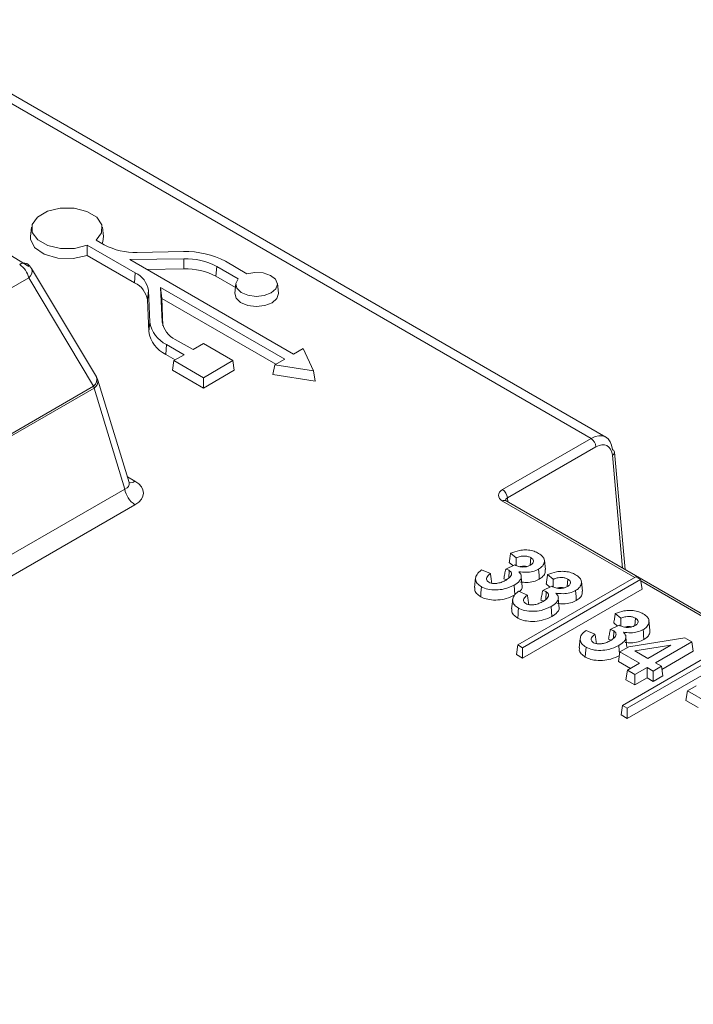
# Model space of a CAD drawing. Header units: millimetres. Extents: x 0 to 2100, y 0 to 1485.
# Tile 114 of 116: x 1704 to 1733, y 1336 to 1378. Entities that reach past the tile are written whole.
import ezdxf

# ---------------------------------------------------------------- set-up
doc = ezdxf.new("R2010")
doc.units = ezdxf.units.MM
doc.header["$LTSCALE"] = 5

msp = doc.modelspace()

# ---------------------------------------------------------------- linework, layer by layer
at = {"color": 7, "linetype": 'Continuous', "lineweight": 15}
for p, q in [((1728.329, 1360.006), (1698.51, 1377.22)), ((1728.964, 1360.062), (1699.124, 1377.288)), ((1704.317, 1369.074), (1704.274, 1368.668)), ((1707.399, 1368.668), (1707.355, 1369.074)), ((1707.436, 1368.313), (1707.084, 1368.517)), ((1706.708, 1368.3), (1706.703, 1367.859)), ((1706.708, 1368.3), (1708.767, 1367.111)), ((1710.837, 1368.021), (1708.845, 1367.989)), ((1706.703, 1367.859), (1708.736, 1366.685)), ((1708.537, 1367.678), (1710.851, 1367.714)), ((1715.554, 1363.626), (1708.537, 1367.678)), ((1710.851, 1367.714), (1710.853, 1367.281)), ((1713.557, 1367.076), (1712.636, 1367.607)), ((1707.099, 1362.649), (1704.317, 1367.297)), ((1709.268, 1367.256), (1710.853, 1367.281)), ((1712.261, 1367.39), (1712.23, 1366.964)), ((1712.261, 1367.39), (1713.182, 1366.859)), ((1704.198, 1366.901), (1588.528, 1300.126)), ((1706.98, 1362.253), (1704.198, 1366.901)), ((1708.767, 1367.111), (1708.736, 1366.685)), ((1712.23, 1366.964), (1713.063, 1366.483)), ((1709.328, 1366.358), (1709.285, 1365.949)), ((1709.328, 1366.358), (1709.393, 1365.001)), ((1709.854, 1366.484), (1715.179, 1363.41)), ((1709.924, 1365.01), (1709.854, 1366.484)), ((1709.854, 1366.484), (1709.901, 1366.013)), ((1713.081, 1366.651), (1713.037, 1366.244)), ((1714.908, 1366.244), (1714.865, 1366.651)), ((1709.285, 1365.949), (1709.349, 1364.592)), ((1709.956, 1364.834), (1709.901, 1366.013)), ((1709.901, 1366.013), (1714.794, 1363.188)), ((1709.393, 1365.001), (1709.349, 1364.592)), ((1711.246, 1363.818), (1710.485, 1364.257)), ((1710.109, 1364.04), (1710.078, 1363.614)), ((1710.109, 1364.04), (1710.87, 1363.601)), ((1711.69, 1364.074), (1711.246, 1363.818)), ((1712.954, 1363.345), (1711.69, 1364.074)), ((1715.976, 1363.87), (1715.554, 1363.626)), ((1716.422, 1362.909), (1715.976, 1363.87)), ((1710.078, 1363.614), (1710.485, 1363.379)), ((1710.87, 1363.601), (1710.426, 1363.345)), ((1715.179, 1363.41), (1714.757, 1363.166)), ((1710.426, 1363.345), (1710.364, 1362.936)), ((1710.364, 1362.936), (1711.69, 1362.171)), ((1710.426, 1363.345), (1711.69, 1362.615)), ((1711.69, 1362.615), (1712.954, 1363.345)), ((1711.69, 1362.171), (1713.016, 1362.936)), ((1712.954, 1363.345), (1713.016, 1362.936)), ((1714.757, 1363.166), (1714.673, 1362.745)), ((1714.757, 1363.166), (1716.422, 1362.909)), ((1708.502, 1358.118), (1707.16, 1362.51)), ((1711.69, 1362.615), (1711.69, 1362.171)), ((1714.673, 1362.745), (1716.484, 1362.465)), ((1716.422, 1362.909), (1716.484, 1362.465)), ((1585.284, 1292), (1706.98, 1362.253)), ((1706.998, 1362.165), (1585.302, 1291.912)), ((1708.319, 1357.839), (1706.998, 1362.165)), ((1724.529, 1357.812), (1728.329, 1360.006)), ((1728.541, 1359.651), (1724.741, 1357.458)), ((1729.789, 1354.388), (1729.332, 1359.421)), ((1585.397, 1286.877), (1708.319, 1357.839)), ((1708.754, 1357.166), (1585.832, 1286.204)), ((1734.783, 1351.505), (1724.679, 1357.338)), ((1725.118, 1354.888), (1724.877, 1355.088)), ((1724.666, 1354.405), (1725.051, 1354.587)), ((1724.977, 1354.552), (1724.816, 1354.686)), ((1725.74, 1354.897), (1725.717, 1354.579)), ((1726.369, 1354.381), (1726.325, 1354.788)), ((1723.625, 1354.367), (1724.007, 1354.21)), ((1724.819, 1354.342), (1724.796, 1354.021)), ((1730.252, 1354.073), (1725.187, 1351.149)), ((1725.378, 1353.652), (1725.334, 1354.062)), ((1726.707, 1353.97), (1726.466, 1354.171)), ((1730.455, 1353.956), (1730.252, 1354.073)), ((1723.375, 1354.023), (1723.332, 1353.616)), ((1725.39, 1351.032), (1730.455, 1353.956)), ((1726.255, 1353.488), (1726.64, 1353.67)), ((1726.566, 1353.635), (1726.405, 1353.769)), ((1727.329, 1353.979), (1727.306, 1353.662)), ((1727.958, 1353.464), (1727.914, 1353.87)), ((1730.455, 1353.956), (1730.517, 1353.547)), ((1725.214, 1353.45), (1725.596, 1353.292)), ((1725.39, 1350.588), (1730.517, 1353.547)), ((1726.409, 1353.425), (1726.385, 1353.104)), ((1724.965, 1353.105), (1724.921, 1352.699)), ((1726.967, 1352.735), (1726.923, 1353.145)), ((1729.608, 1352.295), (1729.367, 1352.496)), ((1729.156, 1351.813), (1729.541, 1351.995)), ((1729.467, 1351.96), (1729.306, 1352.094)), ((1730.23, 1352.305), (1730.207, 1351.987)), ((1730.859, 1351.789), (1730.815, 1352.196)), ((1728.115, 1351.775), (1728.497, 1351.618)), ((1729.31, 1351.75), (1729.286, 1351.429)), ((1735.232, 1351.764), (1729.677, 1348.557)), ((1729.881, 1348.44), (1735.435, 1351.646)), ((1725.187, 1351.149), (1725.125, 1350.741)), ((1725.187, 1351.149), (1725.39, 1351.032)), ((1727.866, 1351.431), (1727.822, 1351.024)), ((1729.868, 1351.06), (1729.824, 1351.47)), ((1729.881, 1347.996), (1735.283, 1351.115)), ((1729.944, 1351.075), (1732.36, 1351.453)), ((1731.753, 1351.146), (1730.209, 1350.897)), ((1730.766, 1350.576), (1731.753, 1351.146)), ((1732.65, 1351.286), (1731.093, 1350.387)), ((1732.36, 1351.453), (1732.65, 1351.286)), ((1732.65, 1351.286), (1732.711, 1350.877)), ((1725.125, 1350.741), (1725.39, 1350.588)), ((1725.39, 1351.032), (1725.39, 1350.588)), ((1729.563, 1350.855), (1729.501, 1350.447)), ((1729.563, 1350.855), (1729.944, 1351.075)), ((1730.406, 1350.368), (1729.563, 1350.855)), ((1730.209, 1350.897), (1730.766, 1350.576)), ((1732.711, 1350.877), (1731.373, 1350.104)), ((1730.021, 1350.146), (1729.501, 1350.447)), ((1729.887, 1350.069), (1730.406, 1350.368)), ((1731.093, 1350.387), (1731.352, 1350.237)), ((1729.887, 1350.069), (1729.825, 1349.66)), ((1730.214, 1349.88), (1729.887, 1350.069)), ((1730.733, 1350.179), (1730.214, 1349.88)), ((1730.214, 1349.88), (1730.214, 1349.436)), ((1730.993, 1350.03), (1730.733, 1350.179)), ((1730.733, 1350.179), (1730.733, 1349.735)), ((1731.352, 1350.237), (1730.993, 1350.03)), ((1730.993, 1350.03), (1730.993, 1349.586)), ((1731.352, 1350.237), (1731.414, 1349.829)), ((1730.214, 1349.436), (1729.825, 1349.66)), ((1730.733, 1349.735), (1730.214, 1349.436)), ((1730.993, 1349.586), (1730.733, 1349.735)), ((1731.414, 1349.829), (1730.993, 1349.586)), ((1732.464, 1349.18), (1732.402, 1348.772)), ((1732.464, 1349.18), (1732.845, 1349.4)), ((1733.307, 1348.694), (1732.464, 1349.18)), ((1732.922, 1348.472), (1732.402, 1348.772)), ((1729.677, 1348.557), (1729.615, 1348.149)), ((1729.677, 1348.557), (1729.881, 1348.44)), ((1729.881, 1348.44), (1729.881, 1347.996)), ((1729.615, 1348.149), (1729.881, 1347.996))]:
    msp.add_line(p, q, dxfattribs=at)
at = {"color": 8, "linetype": 'Continuous', "lineweight": 15}
for p, q in [((1709.924, 1365.01), (1709.932, 1364.934)), ((1729.684, 1354.448), (1729.245, 1359.284)), ((1708.428, 1358.359), (1708.754, 1358.171)), ((1724.741, 1357.458), (1724.756, 1357.293)), ((1730.205, 1354.046), (1724.529, 1357.323)), ((1734.695, 1351.454), (1730.464, 1353.897))]:
    msp.add_line(p, q, dxfattribs=at)
at = {"color": 7, "linetype": 'Continuous', "lineweight": 15, "flags": 128}
for points in [[(1707.084, 1368.517), (1707.323, 1368.833), (1707.333, 1369.178), (1707.112, 1369.499), (1706.694, 1369.746), (1706.143, 1369.88), (1705.546, 1369.882), (1704.992, 1369.751), (1704.57, 1369.507), (1704.342, 1369.188), (1704.346, 1368.842), (1704.579, 1368.525), (1705.007, 1368.283), (1705.562, 1368.156), (1706.16, 1368.161), (1706.708, 1368.3)], [(1704.274, 1368.668), (1704.273, 1368.562), (1704.444, 1368.198), (1704.858, 1367.906), (1705.442, 1367.737), (1706.095, 1367.72), (1706.703, 1367.859)], [(1707.343, 1368.367), (1707.38, 1368.462), (1707.399, 1368.668)], [(1713.182, 1366.859), (1713.082, 1366.659), (1713.127, 1366.453), (1713.309, 1366.273), (1713.599, 1366.15), (1713.95, 1366.103), (1714.304, 1366.14), (1714.605, 1366.254), (1714.803, 1366.428), (1714.866, 1366.632), (1714.785, 1366.835), (1714.571, 1367.002), (1714.26, 1367.107), (1713.903, 1367.133), (1713.557, 1367.076)], [(1713.037, 1366.244), (1713.036, 1366.237), (1713.093, 1366.024), (1713.289, 1365.84), (1713.593, 1365.716), (1713.958, 1365.669), (1714.325, 1365.709), (1714.636, 1365.828), (1714.842, 1366.008), (1714.91, 1366.219), (1714.908, 1366.244)], [(1726.077, 1354.398), (1726.086, 1354.27), (1726.096, 1354.142), (1726.108, 1353.972)], [(1723.623, 1353.647), (1723.614, 1353.519), (1723.605, 1353.392), (1723.593, 1353.221)], [(1725.032, 1353.72), (1725.048, 1353.507), (1725.063, 1353.294)], [(1727.666, 1353.481), (1727.675, 1353.353), (1727.685, 1353.225), (1727.697, 1353.054)], [(1726.621, 1352.802), (1726.637, 1352.589), (1726.652, 1352.376)], [(1725.212, 1352.73), (1725.203, 1352.602), (1725.194, 1352.474), (1725.182, 1352.304)], [(1730.567, 1351.806), (1730.576, 1351.678), (1730.586, 1351.55), (1730.598, 1351.38)], [(1729.522, 1351.128), (1729.538, 1350.915), (1729.549, 1350.762)], [(1728.114, 1351.055), (1728.104, 1350.927), (1728.095, 1350.799), (1728.083, 1350.629)]]:
    msp.add_lwpolyline(points, dxfattribs=at)
at = {"color": 7, "linetype": 'Continuous', "lineweight": 15}
for centre, radius, start, end in [((1708.744, 1370.78), 2.792, 242.0429, 272.0614), ((1710.965, 1364.458), 3.565, 62.0429, 92.0614), ((1710.952, 1364.924), 2.792, 62.0429, 92.0614), ((1703.236, 1366.658), 0.992, 14.1886, 55.049), ((1703.781, 1366.976), 0.625, 30.9007, 58.2885), ((1710.951, 1364.554), 2.728, 62.0429, 92.0614), ((1708.355, 1366.218), 0.983, 8.1719, 65.235), ((1708.334, 1365.813), 0.961, 8.1719, 65.235), ((1710.635, 1365.18), 1.255, 188.1719, 245.235), ((1710.897, 1365.15), 0.983, 188.1719, 245.235), ((1710.614, 1364.774), 1.278, 188.1719, 245.235), ((1706.562, 1362.328), 0.625, 16.9822, 30.9007), ((1706.19, 1362.051), 0.816, 8.0799, 14.3986), ((1728.078, 1359.615), 0.464, 4.4665, 57.2659), ((1729.191, 1359.397), 0.143, 9.7568, 67.9078), ((1709.285, 1357.986), 0.978, 188.6904, 237.0932), ((1724.278, 1357.421), 0.464, 4.4665, 57.2659)]:
    msp.add_arc(centre, radius, start, end, dxfattribs=at)
at = {"color": 8, "linetype": 'Continuous', "lineweight": 15}
for centre, radius, start, end in [((1703.986, 1367.245), 0.29, 64.9117, 128.6014), ((1703.977, 1367.183), 0.358, 308.1096, 18.5038), ((1706.759, 1362.535), 0.358, 308.1096, 18.5038), ((1706.81, 1362.464), 0.353, 302.0751, 7.5002), ((1729.177, 1359.424), 0.155, 296.056, 358.9966), ((1708.559, 1358.463), 0.352, 261.1722, 303.7142), ((1724.616, 1357.207), 0.145, 64.2697, 127.0408)]:
    msp.add_arc(centre, radius, start, end, dxfattribs=at)
at = {"color": 7, "linetype": 'Continuous', "lineweight": 15}
for centre, major_axis, ratio, start_param, end_param in [((1872.622, 832.466), (-572.227, 613.466), 0.361237, 5.35991, 5.469275), ((1728.364, 1358.965), (0.586, 1.105), 0.599879, 5.528509, 7.046945), ((1728.576, 1358.855), (0.435, 0.845), 0.606756, 5.520992, 7.039428), ((1707.83, 1357.668), (1.288, 0), 0.560135, 5.512866, 7.053504), ((1724.955, 1357.568), (0.602, 0), 0.575709, 2.357564, 3.925621)]:
    msp.add_ellipse(centre, major_axis=major_axis, ratio=ratio, start_param=start_param, end_param=end_param, dxfattribs=at)
at = {"color": 8, "linetype": 'Continuous', "lineweight": 15}
for centre, major_axis, ratio, start_param, end_param in [((1707.83, 1358.178), (0.677, -0.167), 0.506466, 5.637515, 6.577254), ((1724.955, 1357.323), (0.302, -0.027), 0.569552, 2.408114, 3.244351)]:
    msp.add_ellipse(centre, major_axis=major_axis, ratio=ratio, start_param=start_param, end_param=end_param, dxfattribs=at)
at = {"color": 7, "linetype": 'Continuous', "lineweight": 15}
for points, knots in [([(1708.512, 1358.09), (1708.513, 1358.088), (1708.518, 1358.082), (1708.509, 1358.107), (1708.503, 1358.124)], [0, 0, 0, 0, 0.336183, 1, 1, 1, 1]), ([(1724.679, 1357.338), (1724.665, 1357.348), (1724.643, 1357.363), (1724.645, 1357.362), (1724.645, 1357.362)], [0, 0, 0, 0, 0.616555, 1, 1, 1, 1]), ([(1724.877, 1355.088), (1724.867, 1355.021), (1724.847, 1354.887), (1724.826, 1354.753), (1724.816, 1354.686)], [0, 0, 0, 0, 0.5, 1, 1, 1, 1]), ([(1724.877, 1355.088), (1724.998, 1355.131), (1725.194, 1355.201), (1725.512, 1355.235), (1725.771, 1355.207), (1725.958, 1355.144), (1726.049, 1355.095), (1726.078, 1355.079)], [0, 0, 0, 0, 0.320083, 0.518706, 0.718316, 0.907702, 1, 1, 1, 1]), ([(1725.74, 1354.897), (1725.7, 1354.915), (1725.621, 1354.952), (1725.471, 1354.967), (1725.311, 1354.955), (1725.196, 1354.921), (1725.131, 1354.893), (1725.118, 1354.888)], [0, 0, 0, 0, 0.221935, 0.443415, 0.644984, 0.925206, 1, 1, 1, 1]), ([(1726.078, 1355.079), (1726.145, 1355.034), (1726.264, 1354.954), (1726.335, 1354.806), (1726.321, 1354.658), (1726.245, 1354.513), (1726.13, 1354.434), (1726.077, 1354.398)], [0, 0, 0, 0, 0.231957, 0.413399, 0.594266, 0.81341, 1, 1, 1, 1]), ([(1725.051, 1354.587), (1725.08, 1354.572), (1725.156, 1354.533), (1725.273, 1354.501), (1725.358, 1354.494), (1725.379, 1354.492)], [0, 0, 0, 0, 0.307316, 0.824625, 1, 1, 1, 1]), ([(1725.118, 1354.888), (1725.116, 1354.813), (1725.114, 1354.704), (1725.111, 1354.594), (1725.111, 1354.558)], [0, 0, 0, 0, 0.675475, 1, 1, 1, 1]), ([(1725.582, 1354.517), (1725.582, 1354.518), (1725.545, 1354.531), (1725.452, 1354.53), (1725.351, 1354.526), (1725.301, 1354.51), (1725.289, 1354.506)], [0, 0, 0, 0, 0.0020386, 0.4367476, 0.852707, 1, 1, 1, 1]), ([(1725.379, 1354.492), (1725.428, 1354.493), (1725.528, 1354.494), (1725.646, 1354.531), (1725.705, 1354.562), (1725.728, 1354.574)], [0, 0, 0, 0, 0.373178, 0.762977, 1, 1, 1, 1]), ([(1725.728, 1354.574), (1725.768, 1354.602), (1725.835, 1354.647), (1725.865, 1354.729), (1725.852, 1354.799), (1725.804, 1354.857), (1725.758, 1354.886), (1725.74, 1354.897)], [0, 0, 0, 0, 0.295054, 0.484556, 0.673626, 0.874113, 1, 1, 1, 1]), ([(1723.623, 1353.647), (1723.558, 1353.693), (1723.422, 1353.786), (1723.359, 1353.962), (1723.397, 1354.149), (1723.509, 1354.28), (1723.604, 1354.352), (1723.625, 1354.367)], [0, 0, 0, 0, 0.222048, 0.45733, 0.656678, 0.92699, 1, 1, 1, 1]), ([(1724.007, 1354.21), (1723.961, 1354.172), (1723.883, 1354.11), (1723.841, 1354.009), (1723.849, 1353.931), (1723.89, 1353.875), (1723.928, 1353.85), (1723.943, 1353.84)], [0, 0, 0, 0, 0.336276, 0.562905, 0.754067, 0.903808, 1, 1, 1, 1]), ([(1724.007, 1354.21), (1724.018, 1354.142), (1724.039, 1354.008), (1724.06, 1353.874), (1724.07, 1353.806)], [0, 0, 0, 0, 0.5, 1, 1, 1, 1]), ([(1724.666, 1354.405), (1724.652, 1354.336), (1724.626, 1354.198), (1724.599, 1354.061), (1724.586, 1353.992)], [0, 0, 0, 0, 0.499997, 1, 1, 1, 1]), ([(1724.819, 1354.342), (1724.802, 1354.351), (1724.756, 1354.376), (1724.701, 1354.394), (1724.666, 1354.405)], [0, 0, 0, 0, 0.369388, 1, 1, 1, 1]), ([(1724.682, 1353.933), (1724.748, 1353.976), (1724.851, 1354.043), (1724.915, 1354.155), (1724.918, 1354.234), (1724.884, 1354.298), (1724.84, 1354.328), (1724.819, 1354.342)], [0, 0, 0, 0, 0.3671702, 0.575426, 0.7493738, 0.878827, 1, 1, 1, 1]), ([(1725.226, 1354.288), (1725.268, 1354.242), (1725.345, 1354.156), (1725.335, 1354.015), (1725.248, 1353.863), (1725.116, 1353.775), (1725.032, 1353.72)], [0, 0, 0, 0, 0.24659, 0.451743, 0.655499, 1, 1, 1, 1]), ([(1726.077, 1354.398), (1725.997, 1354.36), (1725.841, 1354.286), (1725.529, 1354.255), (1725.33, 1354.277), (1725.226, 1354.288)], [0, 0, 0, 0, 0.334091, 0.654613, 1, 1, 1, 1]), ([(1726.363, 1354.381), (1726.364, 1354.341), (1726.368, 1354.243), (1726.287, 1354.096), (1726.165, 1354.012), (1726.108, 1353.972)], [0, 0, 0, 0, 0.268442, 0.6535975, 1, 1, 1, 1]), ([(1726.466, 1354.171), (1726.456, 1354.104), (1726.436, 1353.97), (1726.415, 1353.836), (1726.405, 1353.769)], [0, 0, 0, 0, 0.5, 1, 1, 1, 1]), ([(1726.466, 1354.171), (1726.587, 1354.214), (1726.783, 1354.284), (1727.101, 1354.318), (1727.361, 1354.289), (1727.547, 1354.227), (1727.638, 1354.178), (1727.667, 1354.162)], [0, 0, 0, 0, 0.320083, 0.518706, 0.718316, 0.907702, 1, 1, 1, 1]), ([(1727.667, 1354.162), (1727.734, 1354.117), (1727.853, 1354.037), (1727.924, 1353.888), (1727.91, 1353.741), (1727.834, 1353.596), (1727.719, 1353.517), (1727.666, 1353.481)], [0, 0, 0, 0, 0.231957, 0.413399, 0.594266, 0.81341, 1, 1, 1, 1]), ([(1725.032, 1353.72), (1724.895, 1353.654), (1724.665, 1353.544), (1724.254, 1353.5), (1723.896, 1353.523), (1723.713, 1353.607), (1723.623, 1353.647)], [0, 0, 0, 0, 0.335593, 0.56019, 0.785444, 1, 1, 1, 1]), ([(1723.943, 1353.84), (1723.973, 1353.827), (1724.037, 1353.796), (1724.174, 1353.781), (1724.344, 1353.796), (1724.523, 1353.848), (1724.63, 1353.905), (1724.682, 1353.933)], [0, 0, 0, 0, 0.134433, 0.295688, 0.480181, 0.741981, 1, 1, 1, 1]), ([(1724.679, 1353.964), (1724.678, 1353.964), (1724.648, 1353.975), (1724.617, 1353.983), (1724.586, 1353.992)], [0, 0, 0, 0, 0.0282286, 1, 1, 1, 1]), ([(1725.37, 1353.653), (1725.37, 1353.634), (1725.368, 1353.57), (1725.325, 1353.493), (1725.262, 1353.447), (1725.247, 1353.436)], [0, 0, 0, 0, 0.240646, 0.826036, 1, 1, 1, 1]), ([(1726.108, 1353.972), (1726.029, 1353.934), (1725.869, 1353.858), (1725.574, 1353.823), (1725.389, 1353.839), (1725.306, 1353.846)], [0, 0, 0, 0, 0.351817, 0.711628, 1, 1, 1, 1]), ([(1726.64, 1353.67), (1726.669, 1353.655), (1726.745, 1353.616), (1726.862, 1353.584), (1726.947, 1353.577), (1726.969, 1353.575)], [0, 0, 0, 0, 0.307316, 0.824625, 1, 1, 1, 1]), ([(1726.707, 1353.97), (1726.705, 1353.896), (1726.703, 1353.786), (1726.7, 1353.677), (1726.7, 1353.641)], [0, 0, 0, 0, 0.675475, 1, 1, 1, 1]), ([(1727.329, 1353.979), (1727.289, 1353.998), (1727.21, 1354.035), (1727.06, 1354.05), (1726.9, 1354.038), (1726.785, 1354.004), (1726.72, 1353.976), (1726.707, 1353.97)], [0, 0, 0, 0, 0.221935, 0.443415, 0.644984, 0.925206, 1, 1, 1, 1]), ([(1726.969, 1353.575), (1727.017, 1353.576), (1727.117, 1353.577), (1727.235, 1353.613), (1727.294, 1353.645), (1727.317, 1353.657)], [0, 0, 0, 0, 0.373178, 0.762977, 1, 1, 1, 1]), ([(1727.317, 1353.657), (1727.357, 1353.684), (1727.424, 1353.73), (1727.454, 1353.811), (1727.441, 1353.882), (1727.393, 1353.939), (1727.347, 1353.968), (1727.329, 1353.979)], [0, 0, 0, 0, 0.295054, 0.484556, 0.673626, 0.874113, 1, 1, 1, 1]), ([(1723.593, 1353.221), (1723.527, 1353.266), (1723.4, 1353.354), (1723.325, 1353.498), (1723.338, 1353.585), (1723.343, 1353.616)], [0, 0, 0, 0, 0.403768, 0.7844367, 1, 1, 1, 1]), ([(1725.063, 1353.294), (1724.945, 1353.235), (1724.732, 1353.13), (1724.335, 1353.068), (1723.991, 1353.08), (1723.74, 1353.144), (1723.632, 1353.2), (1723.593, 1353.221)], [0, 0, 0, 0, 0.281085, 0.507772, 0.734642, 0.901477, 1, 1, 1, 1]), ([(1725.212, 1352.73), (1725.147, 1352.775), (1725.011, 1352.869), (1724.948, 1353.045), (1724.986, 1353.231), (1725.098, 1353.363), (1725.193, 1353.435), (1725.214, 1353.45)], [0, 0, 0, 0, 0.222048, 0.45733, 0.656678, 0.92699, 1, 1, 1, 1]), ([(1725.596, 1353.292), (1725.55, 1353.255), (1725.473, 1353.192), (1725.43, 1353.091), (1725.438, 1353.014), (1725.479, 1352.958), (1725.517, 1352.933), (1725.532, 1352.923)], [0, 0, 0, 0, 0.3362757, 0.5629051, 0.7540672, 0.9038079, 1, 1, 1, 1]), ([(1725.596, 1353.292), (1725.607, 1353.225), (1725.628, 1353.091), (1725.649, 1352.956), (1725.659, 1352.889)], [0, 0, 0, 0, 0.5, 1, 1, 1, 1]), ([(1726.255, 1353.488), (1726.242, 1353.419), (1726.215, 1353.281), (1726.188, 1353.143), (1726.175, 1353.074)], [0, 0, 0, 0, 0.499997, 1, 1, 1, 1]), ([(1726.409, 1353.425), (1726.391, 1353.434), (1726.345, 1353.459), (1726.29, 1353.477), (1726.255, 1353.488)], [0, 0, 0, 0, 0.369388, 1, 1, 1, 1]), ([(1726.272, 1353.016), (1726.337, 1353.059), (1726.44, 1353.126), (1726.504, 1353.237), (1726.507, 1353.317), (1726.473, 1353.381), (1726.43, 1353.41), (1726.409, 1353.425)], [0, 0, 0, 0, 0.36717, 0.575426, 0.749374, 0.878827, 1, 1, 1, 1]), ([(1726.815, 1353.371), (1726.857, 1353.324), (1726.934, 1353.239), (1726.924, 1353.097), (1726.837, 1352.945), (1726.705, 1352.858), (1726.621, 1352.802)], [0, 0, 0, 0, 0.24659, 0.451743, 0.655499, 1, 1, 1, 1]), ([(1727.666, 1353.481), (1727.586, 1353.443), (1727.43, 1353.369), (1727.118, 1353.338), (1726.919, 1353.36), (1726.815, 1353.371)], [0, 0, 0, 0, 0.334091, 0.654613, 1, 1, 1, 1]), ([(1727.171, 1353.6), (1727.171, 1353.6), (1727.134, 1353.614), (1727.041, 1353.613), (1726.94, 1353.609), (1726.891, 1353.593), (1726.878, 1353.588)], [0, 0, 0, 0, 0.0020386, 0.4367476, 0.852707, 1, 1, 1, 1]), ([(1727.952, 1353.464), (1727.954, 1353.424), (1727.957, 1353.326), (1727.876, 1353.179), (1727.754, 1353.094), (1727.697, 1353.054)], [0, 0, 0, 0, 0.268442, 0.6535975, 1, 1, 1, 1]), ([(1726.621, 1352.802), (1726.484, 1352.737), (1726.254, 1352.627), (1725.843, 1352.583), (1725.485, 1352.606), (1725.302, 1352.689), (1725.212, 1352.73)], [0, 0, 0, 0, 0.335593, 0.56019, 0.785444, 1, 1, 1, 1]), ([(1725.532, 1352.923), (1725.562, 1352.909), (1725.626, 1352.879), (1725.763, 1352.864), (1725.933, 1352.879), (1726.112, 1352.931), (1726.219, 1352.988), (1726.272, 1353.016)], [0, 0, 0, 0, 0.134433, 0.295688, 0.480181, 0.741981, 1, 1, 1, 1]), ([(1726.268, 1353.046), (1726.267, 1353.047), (1726.237, 1353.058), (1726.206, 1353.066), (1726.175, 1353.074)], [0, 0, 0, 0, 0.0282286, 1, 1, 1, 1]), ([(1727.697, 1353.054), (1727.618, 1353.017), (1727.458, 1352.94), (1727.163, 1352.906), (1726.978, 1352.922), (1726.895, 1352.929)], [0, 0, 0, 0, 0.351817, 0.711628, 1, 1, 1, 1]), ([(1725.182, 1352.304), (1725.116, 1352.349), (1724.989, 1352.436), (1724.914, 1352.581), (1724.927, 1352.667), (1724.932, 1352.698)], [0, 0, 0, 0, 0.403768, 0.7844367, 1, 1, 1, 1]), ([(1726.652, 1352.376), (1726.534, 1352.318), (1726.321, 1352.213), (1725.924, 1352.151), (1725.58, 1352.162), (1725.329, 1352.227), (1725.222, 1352.283), (1725.182, 1352.304)], [0, 0, 0, 0, 0.2810854, 0.5077716, 0.734642, 0.9014774, 1, 1, 1, 1]), ([(1726.959, 1352.735), (1726.959, 1352.717), (1726.958, 1352.653), (1726.868, 1352.521), (1726.734, 1352.432), (1726.652, 1352.376)], [0, 0, 0, 0, 0.13612, 0.467244, 1, 1, 1, 1]), ([(1729.367, 1352.496), (1729.357, 1352.429), (1729.337, 1352.295), (1729.317, 1352.161), (1729.306, 1352.094)], [0, 0, 0, 0, 0.5, 1, 1, 1, 1]), ([(1729.367, 1352.496), (1729.488, 1352.539), (1729.684, 1352.609), (1730.002, 1352.643), (1730.262, 1352.615), (1730.448, 1352.552), (1730.539, 1352.503), (1730.569, 1352.487)], [0, 0, 0, 0, 0.320083, 0.518706, 0.718316, 0.907702, 1, 1, 1, 1]), ([(1730.569, 1352.487), (1730.635, 1352.442), (1730.754, 1352.362), (1730.826, 1352.214), (1730.811, 1352.066), (1730.735, 1351.921), (1730.62, 1351.842), (1730.567, 1351.806)], [0, 0, 0, 0, 0.231957, 0.413399, 0.594266, 0.81341, 1, 1, 1, 1]), ([(1729.541, 1351.995), (1729.57, 1351.98), (1729.646, 1351.941), (1729.763, 1351.909), (1729.848, 1351.902), (1729.87, 1351.9)], [0, 0, 0, 0, 0.307316, 0.824625, 1, 1, 1, 1]), ([(1729.608, 1352.295), (1729.606, 1352.221), (1729.604, 1352.112), (1729.601, 1352.002), (1729.601, 1351.966)], [0, 0, 0, 0, 0.675475, 1, 1, 1, 1]), ([(1730.23, 1352.305), (1730.19, 1352.323), (1730.111, 1352.36), (1729.961, 1352.375), (1729.801, 1352.363), (1729.686, 1352.329), (1729.622, 1352.301), (1729.608, 1352.295)], [0, 0, 0, 0, 0.221935, 0.443415, 0.644984, 0.925206, 1, 1, 1, 1]), ([(1729.87, 1351.9), (1729.918, 1351.901), (1730.018, 1351.902), (1730.136, 1351.938), (1730.195, 1351.97), (1730.218, 1351.982)], [0, 0, 0, 0, 0.373178, 0.762977, 1, 1, 1, 1]), ([(1730.218, 1351.982), (1730.258, 1352.01), (1730.325, 1352.055), (1730.356, 1352.137), (1730.342, 1352.207), (1730.294, 1352.264), (1730.248, 1352.293), (1730.23, 1352.305)], [0, 0, 0, 0, 0.295054, 0.484556, 0.673626, 0.874113, 1, 1, 1, 1]), ([(1728.114, 1351.055), (1728.048, 1351.101), (1727.912, 1351.194), (1727.849, 1351.37), (1727.887, 1351.557), (1727.999, 1351.688), (1728.095, 1351.76), (1728.115, 1351.775)], [0, 0, 0, 0, 0.222048, 0.45733, 0.656678, 0.92699, 1, 1, 1, 1]), ([(1728.497, 1351.618), (1728.451, 1351.58), (1728.374, 1351.518), (1728.331, 1351.417), (1728.339, 1351.339), (1728.38, 1351.283), (1728.418, 1351.258), (1728.433, 1351.248)], [0, 0, 0, 0, 0.336276, 0.562905, 0.754067, 0.903808, 1, 1, 1, 1]), ([(1728.497, 1351.618), (1728.508, 1351.55), (1728.529, 1351.416), (1728.55, 1351.282), (1728.56, 1351.214)], [0, 0, 0, 0, 0.5, 1, 1, 1, 1]), ([(1729.156, 1351.813), (1729.143, 1351.744), (1729.116, 1351.606), (1729.089, 1351.468), (1729.076, 1351.4)], [0, 0, 0, 0, 0.499997, 1, 1, 1, 1]), ([(1729.31, 1351.75), (1729.293, 1351.759), (1729.246, 1351.784), (1729.191, 1351.802), (1729.156, 1351.813)], [0, 0, 0, 0, 0.369388, 1, 1, 1, 1]), ([(1729.173, 1351.341), (1729.238, 1351.384), (1729.341, 1351.451), (1729.405, 1351.562), (1729.408, 1351.642), (1729.374, 1351.706), (1729.331, 1351.736), (1729.31, 1351.75)], [0, 0, 0, 0, 0.36717, 0.575426, 0.749374, 0.878827, 1, 1, 1, 1]), ([(1729.716, 1351.696), (1729.758, 1351.65), (1729.835, 1351.564), (1729.825, 1351.422), (1729.738, 1351.27), (1729.606, 1351.183), (1729.522, 1351.128)], [0, 0, 0, 0, 0.24659, 0.451743, 0.655499, 1, 1, 1, 1]), ([(1730.567, 1351.806), (1730.488, 1351.768), (1730.331, 1351.694), (1730.019, 1351.663), (1729.82, 1351.685), (1729.716, 1351.696)], [0, 0, 0, 0, 0.334091, 0.654613, 1, 1, 1, 1]), ([(1730.072, 1351.925), (1730.072, 1351.925), (1730.035, 1351.939), (1729.942, 1351.938), (1729.841, 1351.934), (1729.792, 1351.918), (1729.779, 1351.913)], [0, 0, 0, 0, 0.002039, 0.436748, 0.852707, 1, 1, 1, 1]), ([(1730.853, 1351.789), (1730.855, 1351.749), (1730.858, 1351.651), (1730.777, 1351.504), (1730.655, 1351.42), (1730.598, 1351.38)], [0, 0, 0, 0, 0.268442, 0.653597, 1, 1, 1, 1]), ([(1729.522, 1351.128), (1729.385, 1351.062), (1729.155, 1350.952), (1728.744, 1350.908), (1728.386, 1350.931), (1728.203, 1351.014), (1728.114, 1351.055)], [0, 0, 0, 0, 0.335593, 0.56019, 0.785444, 1, 1, 1, 1]), ([(1728.433, 1351.248), (1728.463, 1351.234), (1728.528, 1351.204), (1728.664, 1351.189), (1728.834, 1351.204), (1729.013, 1351.256), (1729.12, 1351.313), (1729.173, 1351.341)], [0, 0, 0, 0, 0.134433, 0.295688, 0.480181, 0.741981, 1, 1, 1, 1]), ([(1729.169, 1351.372), (1729.168, 1351.372), (1729.139, 1351.383), (1729.107, 1351.391), (1729.076, 1351.4)], [0, 0, 0, 0, 0.028229, 1, 1, 1, 1]), ([(1730.598, 1351.38), (1730.519, 1351.342), (1730.359, 1351.266), (1730.064, 1351.231), (1729.879, 1351.247), (1729.796, 1351.254)], [0, 0, 0, 0, 0.351817, 0.711628, 1, 1, 1, 1]), ([(1728.083, 1350.629), (1728.017, 1350.674), (1727.891, 1350.762), (1727.815, 1350.906), (1727.828, 1350.992), (1727.833, 1351.024)], [0, 0, 0, 0, 0.403768, 0.784437, 1, 1, 1, 1]), ([(1729.553, 1350.702), (1729.435, 1350.643), (1729.222, 1350.538), (1728.825, 1350.476), (1728.482, 1350.488), (1728.23, 1350.552), (1728.123, 1350.608), (1728.083, 1350.629)], [0, 0, 0, 0, 0.281085, 0.507772, 0.734642, 0.901477, 1, 1, 1, 1])]:
    msp.add_open_spline(points, degree=3, knots=knots, dxfattribs=at)

doc.saveas('drawing.dxf')
